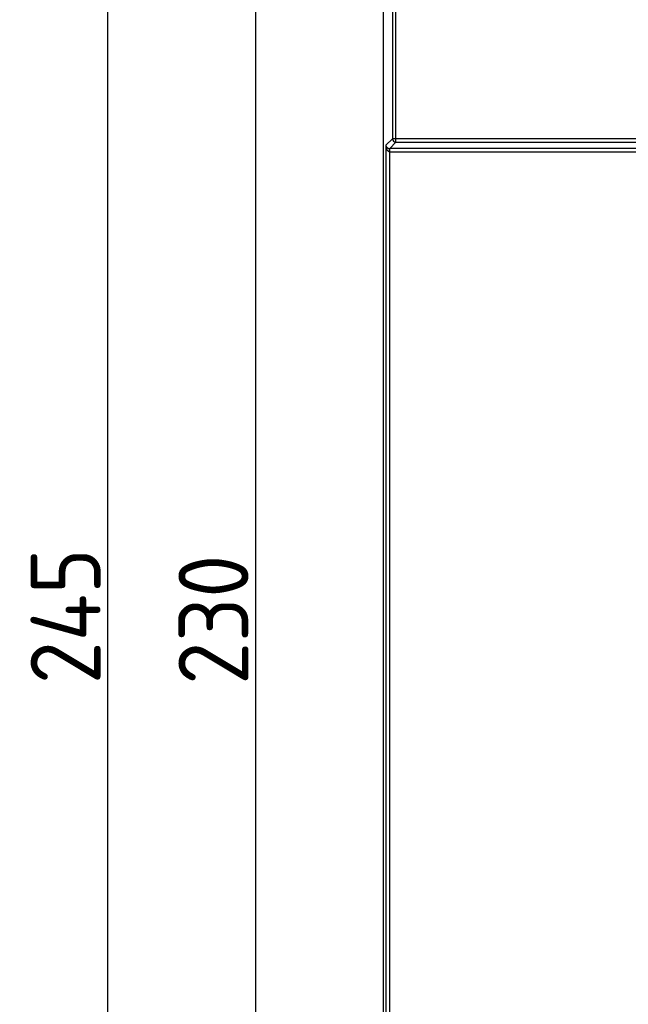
# Model space of a CAD drawing. Extents: x 2664 to 3343, y -1898 to 249.
# Tile 13 of 91: x 2664 to 2751, y -1607 to -1466. Entities that reach past the tile are written whole.
import ezdxf

# ---------------------------------------------------------------- set-up
doc = ezdxf.new("R2010")
doc.units = 0
doc.layers.get('0').update_dxf_attribs({"linetype": 'CONTINUOUS'})
doc.layers.get('DEFPOINTS').update_dxf_attribs({"color": 8, "linetype": 'CONTINUOUS'})
doc.layers.add('可見__ISO_', color=7, linetype='CONTINUOUS')
doc.layers.add('窄部可見__ISO_', color=7, linetype='CONTINUOUS')
doc.styles.add('DIMEMSIONS', font='isocp.shx', dxfattribs={"bigfont": 'chineset.shx'})
doc.dimstyles.new('ISO-25', dxfattribs={"dimtxt": 5, "dimasz": 5, "dimexe": 1, "dimexo": 1, "dimgap": 1, "dimtad": 1, "dimtxsty": 'DIMEMSIONS', "dimcen": 0, "dimclrd": 2, "dimclre": 2, "dimclrt": 2, "dimazin": 3, "dimtfac": 1, "dimtmove": 0, "dimatfit": 3})

# ---------------------------------------------------------------- blocks, each defined once
blk = doc.blocks.new('*D15')
at = {"color": 2}
for p, q in [((2718.96, -1436.67), (2696.8, -1436.67)), ((2697.8, -1446.67), (2697.8, -1656.67)), ((2718.96, -1666.67), (2696.8, -1666.67))]:
    blk.add_line(p, q, dxfattribs=at)
for points in [[(2696.13, -1446.67), (2699.46, -1446.67), (2697.8, -1436.67)], [(2696.13, -1656.67), (2699.46, -1656.67), (2697.8, -1666.67)]]:
    blk.add_solid(points, dxfattribs=at)
at = {"layer": 'DEFPOINTS', "color": 0}
for p in [(2719.96, -1436.67), (2697.8, -1666.67), (2719.96, -1666.67)]:
    blk.add_point(p, dxfattribs=at)
at = {"color": 2, "insert": (2691.8, -1551.67), "char_height": 10, "attachment_point": 5, "rotation": 90, "style": 'DIMEMSIONS'}
blk.add_mtext('230', dxfattribs=at)
blk = doc.blocks.new('*D16')
at = {"color": 2}
for p, q in [((2716.07, -1428.67), (2675.67, -1428.67)), ((2676.67, -1438.67), (2676.67, -1663.67)), ((2716.07, -1673.67), (2675.67, -1673.67))]:
    blk.add_line(p, q, dxfattribs=at)
for points in [[(2675.01, -1438.67), (2678.34, -1438.67), (2676.67, -1428.67)], [(2675.01, -1663.67), (2678.34, -1663.67), (2676.67, -1673.67)]]:
    blk.add_solid(points, dxfattribs=at)
at = {"layer": 'DEFPOINTS', "color": 0}
for p in [(2717.07, -1428.67), (2676.67, -1673.67), (2717.07, -1673.67)]:
    blk.add_point(p, dxfattribs=at)
at = {"color": 2, "insert": (2670.67, -1551.17), "char_height": 10, "attachment_point": 5, "rotation": 90, "style": 'DIMEMSIONS'}
blk.add_mtext('245', dxfattribs=at)

msp = doc.modelspace()

# ---------------------------------------------------------------- linework, layer by layer
at = {"layer": '可見__ISO_'}
msp.add_line((2716.071, -1429.672), (2716.071, -1672.675), dxfattribs=at)
at = {"layer": '窄部可見__ISO_'}
for p, q in [((2717.382, -1433.209), (2717.382, -1482.863)), ((2717.882, -1482.863), (2717.882, -1433.209)), ((2717.382, -1482.863), (2716.439, -1483.806)), ((2717.882, -1482.863), (2717.382, -1482.863)), ((2757.263, -1482.863), (2717.882, -1482.863)), ((2717.882, -1483.362), (2717.882, -1482.863)), ((2716.439, -1483.806), (2716.439, -1651.541)), ((2716.938, -1484.754), (2716.963, -1484.255)), ((2716.988, -1484.256), (2717.882, -1483.362)), ((2716.988, -1484.755), (2716.988, -1484.256)), ((2758.156, -1484.256), (2716.988, -1484.256)), ((2717.882, -1483.362), (2757.263, -1483.362)), ((2716.938, -1484.754), (2716.938, -1650.593)), ((2716.988, -1484.755), (2758.156, -1484.755))]:
    msp.add_line(p, q, dxfattribs=at)
for centre, major_axis, ratio, start_param, end_param in [((2717.882, -1482.863), (0.354, -0.354), 0.9972647, 3.9283603, 5.4964176), ((2716.938, -1483.806), (-0.476, 0.186), 0.8607595, 0.4263347, 1.9447712), ((2716.938, -1483.806), (0.036, -0.949), 0.5255779, 4.6923607, 6.2107972), ((2716.991, -1483.754), (-0.356, -0.356), 0.9918461, 0.7344078, 0.7840286), ((2716.991, -1483.754), (-0.709, -0.709), 0.9972647, 0.7344078, 0.7840286)]:
    msp.add_ellipse(centre, major_axis=major_axis, ratio=ratio, start_param=start_param, end_param=end_param, dxfattribs=at)

# ---------------------------------------------------------------- dimensions: what is measured, and where the dimension line sits
for base, p1, p2, picture, middle in [((2676.675, -1673.674), (2717.069, -1428.674), (2717.069, -1673.674), '*D16', (2670.674, -1551.174)), ((2697.796, -1666.674), (2719.959, -1436.674), (2719.959, -1666.674), '*D15', (2691.795, -1551.674))]:
    dim = msp.add_linear_dim(base=base, p1=p1, p2=p2, angle=90, dimstyle='ISO-25', override={"dimtxt": 10, "dimasz": 10})
    dim.commit()
    dim.dimension.update_dxf_attribs({"geometry": picture, "text_midpoint": middle})

doc.saveas('drawing.dxf')
